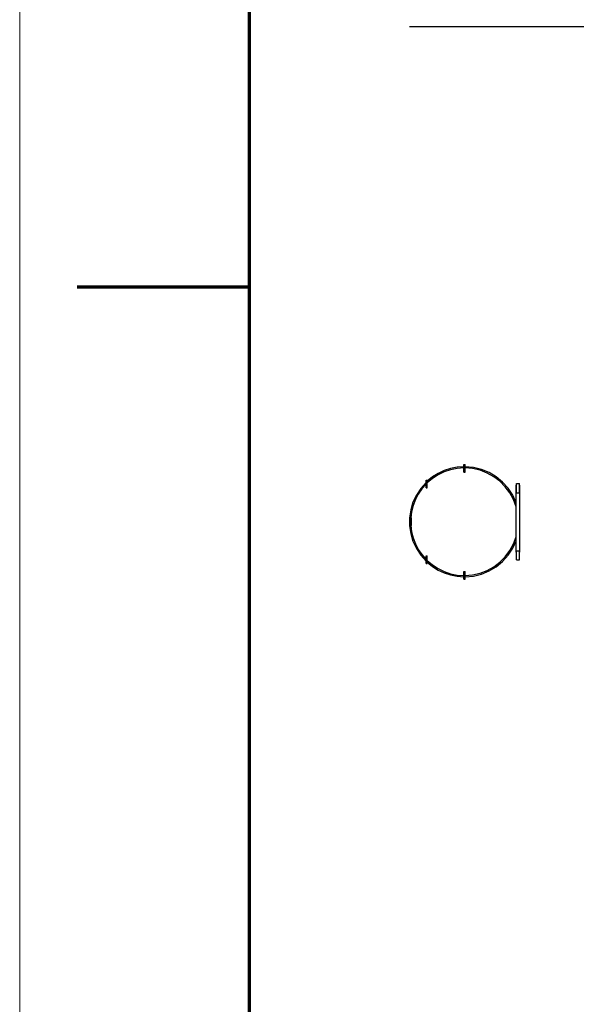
# Model space of a CAD drawing. Header units: millimetres. Extents: x 0 to 420, y 0 to 297.
# Tile 2 of 19: x 0 to 49, y 86 to 172. Entities that reach past the tile are written whole.
import ezdxf

# ---------------------------------------------------------------- set-up
doc = ezdxf.new("R2010")
doc.units = ezdxf.units.MM
doc.header["$LTSCALE"] = 0.5
for name, color, linetype, lineweight in [('FINO', 7, 'CONTINUOUS', 25), ('HOJA', 8, 'CONTINUOUS', 13), ('RECUADRO', 7, 'CONTINUOUS', 70)]:
    doc.layers.add(name, color=color, linetype=linetype, lineweight=lineweight)

msp = doc.modelspace()

# ---------------------------------------------------------------- linework, layer by layer
at = {"layer": 'FINO'}
for p, q in [((34, 171.2), (66.76, 171.2)), ((38.7347, 132.3333), (38.7347, 133)), ((38.7347, 133), (38.8413, 133)), ((38.7347, 132.3333), (38.8413, 132.3333)), ((38.8413, 132.3333), (38.8413, 133)), ((35.4347, 130.9667), (35.4347, 131.6333)), ((35.4347, 131.6333), (35.5413, 131.6333)), ((35.5413, 130.9667), (35.5413, 131.6333)), ((35.4347, 130.9667), (35.5413, 130.9667)), ((43.2947, 125.3333), (43.2947, 131.2)), ((43.3213, 130.5333), (43.3213, 131.3333)), ((43.3213, 131.3333), (43.588, 131.3333)), ((43.588, 130.5333), (43.588, 131.3333)), ((43.6147, 125.3333), (43.6147, 131.2)), ((43.3213, 130.5333), (43.588, 130.5333)), ((34.068, 127.6667), (34.068, 128.3333)), ((34.068, 128.3333), (34.1747, 128.3333)), ((34.1747, 127.6667), (34.1747, 128.3333)), ((34.068, 127.6667), (34.1747, 127.6667)), ((43.3213, 124.6667), (43.3213, 125.4667)), ((43.3213, 125.4667), (43.588, 125.4667)), ((43.588, 124.6667), (43.588, 125.4667)), ((35.4347, 124.3667), (35.4347, 125.0333)), ((35.4347, 125.0333), (35.5413, 125.0333)), ((35.5413, 124.3667), (35.5413, 125.0333)), ((43.3213, 124.6667), (43.588, 124.6667)), ((35.4347, 124.3667), (35.5413, 124.3667)), ((38.7347, 123), (38.7347, 123.6667)), ((38.7347, 123.6667), (38.8413, 123.6667)), ((38.7347, 123), (38.8413, 123)), ((38.8413, 123), (38.8413, 123.6667))]:
    msp.add_line(p, q, dxfattribs=at)
for points in [[(38.7347, 132.8), (38.1507, 132.7573), (37.5773, 132.6453), (37.0213, 132.4627), (36.492, 132.2147), (35.996, 131.904), (35.5413, 131.536)], [(38.7347, 132.6933), (38.148, 132.6493), (37.572, 132.5333), (37.0133, 132.3453), (36.484, 132.0893), (35.9907, 131.7693), (35.5413, 131.3893)], [(43.2947, 129.652), (42.9947, 130.312), (42.5987, 130.9187), (42.116, 131.4587), (41.5587, 131.92), (40.9373, 132.292), (40.2667, 132.5667), (39.5627, 132.7373), (38.8413, 132.8)], [(43.2947, 129.3107), (43.064, 129.9347), (42.748, 130.52), (42.352, 131.0533), (41.884, 131.5267), (41.3547, 131.9293), (40.7733, 132.252), (40.152, 132.4907), (39.504, 132.6387), (38.8413, 132.6933)], [(35.4347, 131.4347), (34.9733, 130.9147), (34.5933, 130.332), (34.3, 129.7013), (34.1013, 129.036), (34, 128.348), (34, 127.652), (34.1013, 126.964), (34.3, 126.2987), (34.5933, 125.668), (34.9733, 125.0853), (35.4347, 124.5653)], [(35.4347, 131.284), (35.0733, 130.8693), (34.7627, 130.4147), (34.508, 129.9267), (34.312, 129.412), (34.1773, 128.8787), (34.1067, 128.3333)], [(43.2947, 131.2), (43.3013, 131.2), (43.308, 131.2), (43.3147, 131.2), (43.3213, 131.2)], [(43.588, 131.2), (43.5947, 131.2), (43.6013, 131.2), (43.608, 131.2), (43.6147, 131.2)], [(34.1067, 127.6667), (34.1773, 127.1213), (34.312, 126.588), (34.508, 126.0733), (34.7627, 125.5853), (35.0733, 125.1307), (35.4347, 124.716)], [(38.8413, 123.3067), (39.504, 123.3613), (40.152, 123.5093), (40.7733, 123.748), (41.3547, 124.0707), (41.884, 124.4733), (42.352, 124.9467), (42.748, 125.48), (43.064, 126.0653), (43.2947, 126.6893)], [(38.8413, 123.2), (39.5627, 123.2627), (40.2667, 123.4333), (40.9373, 123.708), (41.5587, 124.08), (42.116, 124.5413), (42.5987, 125.0813), (42.9947, 125.688), (43.2947, 126.348)], [(35.5413, 124.6107), (35.9907, 124.2307), (36.484, 123.9107), (37.0133, 123.6547), (37.572, 123.4667), (38.148, 123.3507), (38.7347, 123.3067)], [(43.2947, 125.3333), (43.3013, 125.3333), (43.308, 125.3333), (43.3147, 125.3333), (43.3213, 125.3333)], [(43.588, 125.3333), (43.5947, 125.3333), (43.6013, 125.3333), (43.608, 125.3333), (43.6147, 125.3333)], [(35.5413, 124.464), (35.996, 124.096), (36.492, 123.7853), (37.0213, 123.5373), (37.5773, 123.3547), (38.1507, 123.2427), (38.7347, 123.2)]]:
    msp.add_lwpolyline(points, dxfattribs=at)
at = {"layer": 'HOJA'}
msp.add_lwpolyline([(0, 0), (420, 0), (420, 297), (0, 297)], close=True, dxfattribs=at)
at = {"layer": 'RECUADRO'}
msp.add_line((5, 148.5), (20, 148.5), dxfattribs=at)
msp.add_lwpolyline([(20, 10), (410, 10), (410, 287), (20, 287)], close=True, dxfattribs=at)

doc.saveas('drawing.dxf')
